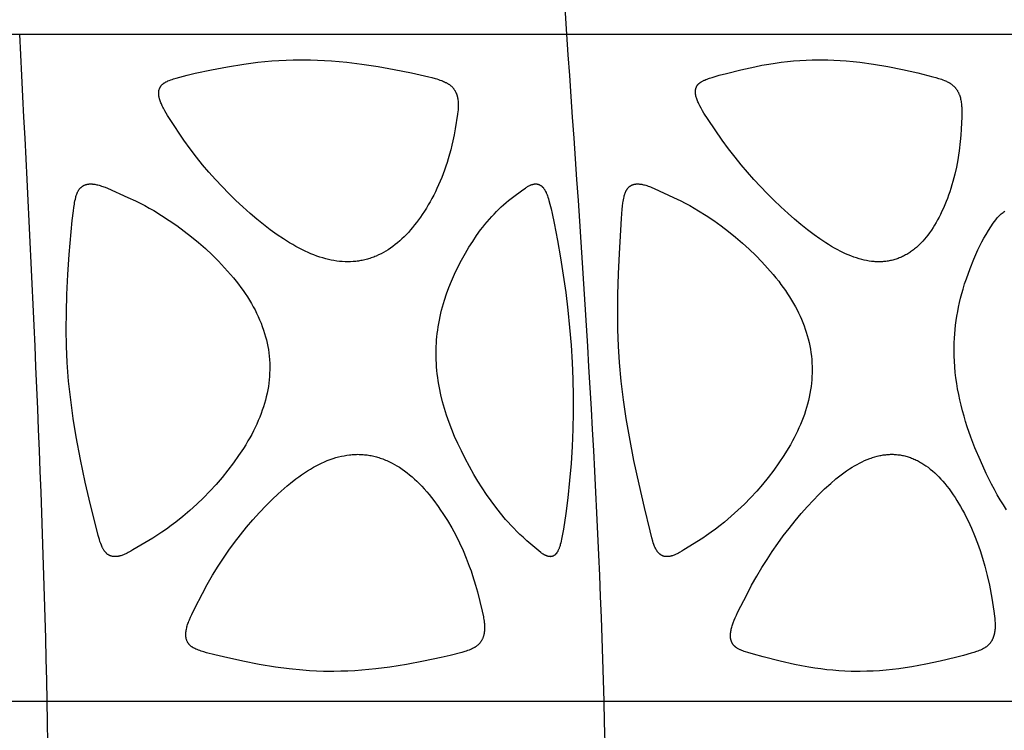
# Model space of a CAD drawing. Header units: millimetres. Extents: x 1250 to 1725, y 0 to 1655.
# Tile 187 of 256: x 1584 to 1646, y 1233 to 1278. Entities that reach past the tile are written whole.
import ezdxf

# ---------------------------------------------------------------- set-up
doc = ezdxf.new("R2010")
doc.units = ezdxf.units.MM
doc.header["$MEASUREMENT"] = 0
doc.layers.add('Crea2D$visibili$tangenti', color=7, linetype='Continuous', true_color=0x000000)

msp = doc.modelspace()

# ---------------------------------------------------------------- linework, layer by layer
at = {"layer": 'Crea2D$visibili$tangenti'}
for p, q in [((1546.81, 1276.747), (1584.283, 1276.747)), ((1584.283, 1276.747), (1618.818, 1276.747)), ((1618.818, 1276.747), (1649.366, 1276.747)), ((1547.87, 1234.666), (1586.013, 1234.666)), ((1586.013, 1234.666), (1621.166, 1234.666)), ((1621.166, 1234.666), (1652.261, 1234.666))]:
    msp.add_line(p, q, dxfattribs=at)
for points in [[(1604.994, 1262.375), (1604.906, 1262.377), (1604.818, 1262.38), (1604.642, 1262.39), (1604.466, 1262.407), (1604.292, 1262.429), (1604.118, 1262.457), (1603.945, 1262.489), (1603.773, 1262.527), (1603.602, 1262.57), (1603.411, 1262.623), (1603.221, 1262.682), (1603.034, 1262.745), (1602.848, 1262.814), (1602.664, 1262.888), (1602.481, 1262.966), (1602.301, 1263.048), (1602.122, 1263.134), (1601.916, 1263.238), (1601.713, 1263.347), (1601.513, 1263.461), (1601.314, 1263.578), (1601.118, 1263.699), (1600.924, 1263.824), (1600.543, 1264.082), (1600.101, 1264.402), (1599.668, 1264.734), (1599.245, 1265.077), (1598.83, 1265.431), (1598.371, 1265.839), (1597.922, 1266.257), (1597.483, 1266.686), (1597.053, 1267.124), (1596.635, 1267.573), (1596.227, 1268.032), (1595.83, 1268.5), (1595.445, 1268.978), (1595.036, 1269.514), (1594.644, 1270.062), (1593.787, 1271.354), (1593.619, 1271.614), (1593.527, 1271.762), (1593.439, 1271.912), (1593.356, 1272.065), (1593.316, 1272.143), (1593.278, 1272.221), (1593.25, 1272.281), (1593.223, 1272.341), (1593.197, 1272.402), (1593.173, 1272.464), (1593.15, 1272.526), (1593.129, 1272.589), (1593.11, 1272.652), (1593.102, 1272.684), (1593.094, 1272.716), (1593.082, 1272.774), (1593.071, 1272.833), (1593.067, 1272.862), (1593.063, 1272.892), (1593.06, 1272.922), (1593.057, 1272.951), (1593.056, 1272.981), (1593.055, 1273.011), (1593.055, 1273.041), (1593.056, 1273.071), (1593.057, 1273.085), (1593.058, 1273.1), (1593.059, 1273.115), (1593.061, 1273.13), (1593.063, 1273.144), (1593.065, 1273.159), (1593.068, 1273.174), (1593.071, 1273.188), (1593.073, 1273.2), (1593.076, 1273.212), (1593.079, 1273.224), (1593.083, 1273.236), (1593.086, 1273.248), (1593.09, 1273.26), (1593.098, 1273.284), (1593.107, 1273.307), (1593.117, 1273.33), (1593.127, 1273.352), (1593.139, 1273.375), (1593.151, 1273.397), (1593.163, 1273.418), (1593.177, 1273.439), (1593.191, 1273.46), (1593.206, 1273.48), (1593.221, 1273.499), (1593.237, 1273.518), (1593.254, 1273.536), (1593.264, 1273.547), (1593.274, 1273.557), (1593.284, 1273.567), (1593.295, 1273.577), (1593.305, 1273.587), (1593.316, 1273.596), (1593.338, 1273.614), (1593.361, 1273.632), (1593.385, 1273.649), (1593.409, 1273.666), (1593.433, 1273.681), (1593.458, 1273.696), (1593.483, 1273.711), (1593.509, 1273.725), (1593.535, 1273.739), (1593.588, 1273.765), (1593.641, 1273.789), (1593.726, 1273.825), (1593.812, 1273.858), (1593.898, 1273.889), (1593.985, 1273.918), (1594.161, 1273.971), (1594.848, 1274.151), (1595.361, 1274.273), (1596.393, 1274.496), (1597.408, 1274.69), (1598.427, 1274.855), (1599.312, 1274.968), (1600.201, 1275.051), (1600.646, 1275.081), (1601.092, 1275.103), (1601.538, 1275.116), (1601.984, 1275.121), (1602.093, 1275.121), (1602.201, 1275.121), (1602.643, 1275.117), (1603.085, 1275.104), (1603.967, 1275.055), (1604.924, 1274.97), (1605.879, 1274.855), (1606.901, 1274.701), (1607.919, 1274.52), (1609.012, 1274.3), (1610.098, 1274.051), (1610.303, 1273.999), (1610.507, 1273.944), (1610.608, 1273.914), (1610.709, 1273.882), (1610.809, 1273.848), (1610.909, 1273.812), (1610.974, 1273.787), (1611.039, 1273.76), (1611.103, 1273.732), (1611.167, 1273.701), (1611.198, 1273.685), (1611.229, 1273.669), (1611.259, 1273.652), (1611.29, 1273.634), (1611.319, 1273.616), (1611.349, 1273.597), (1611.378, 1273.577), (1611.406, 1273.557), (1611.431, 1273.538), (1611.456, 1273.519), (1611.48, 1273.499), (1611.504, 1273.478), (1611.527, 1273.457), (1611.55, 1273.435), (1611.572, 1273.413), (1611.594, 1273.39), (1611.615, 1273.367), (1611.635, 1273.343), (1611.655, 1273.319), (1611.675, 1273.294), (1611.693, 1273.269), (1611.711, 1273.243), (1611.729, 1273.217), (1611.745, 1273.19), (1611.761, 1273.163), (1611.777, 1273.135), (1611.791, 1273.107), (1611.805, 1273.079), (1611.819, 1273.05), (1611.831, 1273.02), (1611.843, 1272.991), (1611.854, 1272.961), (1611.865, 1272.931), (1611.875, 1272.901), (1611.884, 1272.871), (1611.893, 1272.84), (1611.901, 1272.809), (1611.909, 1272.778), (1611.923, 1272.716), (1611.933, 1272.653), (1611.942, 1272.588), (1611.95, 1272.524), (1611.956, 1272.459), (1611.96, 1272.394), (1611.963, 1272.328), (1611.965, 1272.263), (1611.964, 1272.198), (1611.961, 1272.113), (1611.956, 1272.029), (1611.949, 1271.946), (1611.94, 1271.862), (1611.917, 1271.695), (1611.768, 1270.769), (1611.699, 1270.391), (1611.623, 1270.015), (1611.559, 1269.73), (1611.49, 1269.448), (1611.415, 1269.166), (1611.335, 1268.886), (1611.26, 1268.645), (1611.182, 1268.406), (1611.099, 1268.168), (1611.012, 1267.932), (1610.92, 1267.697), (1610.824, 1267.465), (1610.723, 1267.234), (1610.618, 1267.005), (1610.516, 1266.793), (1610.411, 1266.583), (1610.301, 1266.375), (1610.187, 1266.17), (1610.07, 1265.966), (1609.948, 1265.765), (1609.823, 1265.566), (1609.694, 1265.37), (1609.578, 1265.2), (1609.459, 1265.033), (1609.336, 1264.869), (1609.211, 1264.706), (1609.081, 1264.547), (1608.949, 1264.391), (1608.812, 1264.238), (1608.672, 1264.088), (1608.541, 1263.956), (1608.407, 1263.826), (1608.27, 1263.701), (1608.129, 1263.579), (1607.984, 1263.462), (1607.837, 1263.349), (1607.685, 1263.241), (1607.53, 1263.138), (1607.386, 1263.049), (1607.239, 1262.965), (1607.089, 1262.886), (1606.937, 1262.812), (1606.782, 1262.743), (1606.704, 1262.711), (1606.625, 1262.68), (1606.546, 1262.651), (1606.466, 1262.622), (1606.385, 1262.596), (1606.304, 1262.571), (1606.225, 1262.548), (1606.144, 1262.526), (1606.064, 1262.506), (1605.983, 1262.487), (1605.902, 1262.47), (1605.82, 1262.454), (1605.738, 1262.44), (1605.656, 1262.427), (1605.574, 1262.415), (1605.491, 1262.405), (1605.326, 1262.39), (1605.16, 1262.38)], [(1626.996, 1272.716), (1626.981, 1272.772), (1626.967, 1272.829), (1626.955, 1272.886), (1626.949, 1272.914), (1626.944, 1272.943), (1626.94, 1272.971), (1626.937, 1273), (1626.934, 1273.029), (1626.932, 1273.058), (1626.931, 1273.087), (1626.931, 1273.115), (1626.932, 1273.13), (1626.932, 1273.144), (1626.933, 1273.159), (1626.934, 1273.173), (1626.937, 1273.197), (1626.94, 1273.221), (1626.944, 1273.244), (1626.949, 1273.267), (1626.954, 1273.291), (1626.96, 1273.314), (1626.967, 1273.337), (1626.975, 1273.359), (1626.983, 1273.382), (1626.993, 1273.404), (1627.002, 1273.425), (1627.008, 1273.436), (1627.013, 1273.446), (1627.019, 1273.457), (1627.024, 1273.467), (1627.03, 1273.477), (1627.037, 1273.487), (1627.043, 1273.497), (1627.049, 1273.507), (1627.056, 1273.517), (1627.063, 1273.526), (1627.07, 1273.536), (1627.078, 1273.546), (1627.086, 1273.556), (1627.094, 1273.565), (1627.102, 1273.575), (1627.111, 1273.584), (1627.12, 1273.593), (1627.128, 1273.602), (1627.146, 1273.619), (1627.165, 1273.636), (1627.184, 1273.652), (1627.204, 1273.668), (1627.224, 1273.683), (1627.245, 1273.698), (1627.266, 1273.712), (1627.288, 1273.726), (1627.309, 1273.739), (1627.331, 1273.752), (1627.376, 1273.777), (1627.412, 1273.796), (1627.448, 1273.815), (1627.485, 1273.832), (1627.522, 1273.849), (1627.597, 1273.88), (1627.672, 1273.909), (1627.749, 1273.937), (1627.825, 1273.963), (1627.98, 1274.012), (1628.431, 1274.145), (1628.885, 1274.27), (1629.8, 1274.496), (1630.683, 1274.69), (1631.127, 1274.777), (1631.572, 1274.856), (1631.959, 1274.916), (1632.348, 1274.969), (1632.737, 1275.014), (1633.127, 1275.052), (1633.518, 1275.081), (1633.91, 1275.103), (1634.301, 1275.116), (1634.693, 1275.121), (1634.789, 1275.121), (1634.885, 1275.121), (1635.278, 1275.117), (1635.67, 1275.104), (1636.062, 1275.083), (1636.453, 1275.055), (1636.882, 1275.017), (1637.309, 1274.971), (1638.162, 1274.856), (1639.08, 1274.701), (1639.992, 1274.52), (1640.958, 1274.303), (1641.916, 1274.058), (1642.1, 1274.007), (1642.283, 1273.952), (1642.374, 1273.923), (1642.465, 1273.892), (1642.554, 1273.859), (1642.644, 1273.824), (1642.706, 1273.798), (1642.767, 1273.77), (1642.828, 1273.742), (1642.888, 1273.711), (1642.917, 1273.695), (1642.946, 1273.678), (1642.975, 1273.661), (1643.004, 1273.644), (1643.032, 1273.626), (1643.059, 1273.607), (1643.087, 1273.587), (1643.113, 1273.567), (1643.138, 1273.548), (1643.161, 1273.529), (1643.185, 1273.509), (1643.208, 1273.488), (1643.23, 1273.467), (1643.252, 1273.446), (1643.274, 1273.424), (1643.295, 1273.401), (1643.315, 1273.378), (1643.335, 1273.355), (1643.355, 1273.331), (1643.374, 1273.307), (1643.392, 1273.282), (1643.41, 1273.257), (1643.427, 1273.231), (1643.444, 1273.206), (1643.462, 1273.177), (1643.479, 1273.149), (1643.495, 1273.12), (1643.51, 1273.09), (1643.525, 1273.06), (1643.539, 1273.03), (1643.553, 1273), (1643.566, 1272.969), (1643.579, 1272.938), (1643.59, 1272.907), (1643.613, 1272.844), (1643.633, 1272.781), (1643.651, 1272.716), (1643.67, 1272.644), (1643.686, 1272.57), (1643.7, 1272.497), (1643.711, 1272.423), (1643.721, 1272.349), (1643.728, 1272.275), (1643.734, 1272.201), (1643.738, 1272.127), (1643.743, 1271.978), (1643.743, 1271.829), (1643.735, 1271.531), (1643.698, 1270.752), (1643.672, 1270.363), (1643.639, 1269.975), (1643.573, 1269.39), (1643.532, 1269.099), (1643.486, 1268.809), (1643.401, 1268.352), (1643.3, 1267.899), (1643.244, 1267.673), (1643.184, 1267.449), (1643.12, 1267.226), (1643.052, 1267.004), (1642.984, 1266.794), (1642.912, 1266.586), (1642.836, 1266.379), (1642.756, 1266.174), (1642.672, 1265.97), (1642.584, 1265.767), (1642.492, 1265.567), (1642.396, 1265.369), (1642.309, 1265.198), (1642.219, 1265.028), (1642.125, 1264.861), (1642.028, 1264.696), (1641.926, 1264.534), (1641.821, 1264.374), (1641.711, 1264.217), (1641.597, 1264.063), (1641.497, 1263.935), (1641.393, 1263.811), (1641.286, 1263.689), (1641.176, 1263.571), (1641.061, 1263.456), (1641.003, 1263.401), (1640.943, 1263.346), (1640.883, 1263.292), (1640.821, 1263.24), (1640.759, 1263.189), (1640.695, 1263.138), (1640.636, 1263.094), (1640.576, 1263.05), (1640.515, 1263.007), (1640.454, 1262.966), (1640.392, 1262.926), (1640.328, 1262.887), (1640.265, 1262.849), (1640.2, 1262.812), (1640.135, 1262.777), (1640.069, 1262.743), (1640.002, 1262.711), (1639.935, 1262.68), (1639.867, 1262.65), (1639.798, 1262.622), (1639.729, 1262.595), (1639.66, 1262.57), (1639.591, 1262.547), (1639.521, 1262.525), (1639.452, 1262.505), (1639.381, 1262.486), (1639.311, 1262.469), (1639.24, 1262.453), (1639.169, 1262.439), (1639.097, 1262.426), (1639.025, 1262.415), (1638.953, 1262.405), (1638.881, 1262.396), (1638.809, 1262.389), (1638.736, 1262.384), (1638.664, 1262.379), (1638.591, 1262.377), (1638.519, 1262.375), (1638.439, 1262.377), (1638.36, 1262.38), (1638.281, 1262.384), (1638.202, 1262.391), (1638.124, 1262.398), (1638.045, 1262.407), (1637.888, 1262.429), (1637.732, 1262.457), (1637.577, 1262.49), (1637.424, 1262.527), (1637.271, 1262.569), (1637.095, 1262.622), (1636.92, 1262.682), (1636.747, 1262.746), (1636.577, 1262.815), (1636.407, 1262.888), (1636.24, 1262.966), (1636.075, 1263.047), (1635.911, 1263.132), (1635.717, 1263.237), (1635.526, 1263.347), (1635.338, 1263.461), (1635.152, 1263.579), (1634.785, 1263.824), (1634.427, 1264.081), (1634.003, 1264.402), (1633.588, 1264.735), (1633.181, 1265.078), (1632.782, 1265.43), (1632.332, 1265.842), (1631.89, 1266.263), (1631.458, 1266.693), (1631.034, 1267.133), (1630.62, 1267.581), (1630.215, 1268.037), (1629.82, 1268.503), (1629.436, 1268.977), (1629.021, 1269.513), (1628.621, 1270.06), (1627.738, 1271.352), (1627.468, 1271.76), (1627.376, 1271.911), (1627.288, 1272.064), (1627.204, 1272.219), (1627.144, 1272.34), (1627.116, 1272.401), (1627.088, 1272.463), (1627.063, 1272.525), (1627.038, 1272.588), (1627.016, 1272.652)], [(1587.284, 1256.018), (1587.238, 1257.058), (1587.221, 1258.098), (1587.229, 1259.211), (1587.263, 1260.324), (1587.328, 1261.581), (1587.415, 1262.836), (1587.604, 1264.984), (1587.672, 1265.587), (1587.701, 1265.801), (1587.733, 1266.013), (1587.752, 1266.119), (1587.773, 1266.224), (1587.795, 1266.329), (1587.821, 1266.434), (1587.836, 1266.494), (1587.853, 1266.553), (1587.872, 1266.611), (1587.882, 1266.64), (1587.892, 1266.669), (1587.903, 1266.698), (1587.915, 1266.726), (1587.927, 1266.754), (1587.94, 1266.782), (1587.953, 1266.809), (1587.967, 1266.836), (1587.982, 1266.862), (1587.998, 1266.888), (1588.013, 1266.911), (1588.028, 1266.934), (1588.044, 1266.955), (1588.061, 1266.977), (1588.078, 1266.998), (1588.096, 1267.018), (1588.115, 1267.038), (1588.134, 1267.058), (1588.154, 1267.076), (1588.174, 1267.094), (1588.195, 1267.112), (1588.216, 1267.128), (1588.238, 1267.144), (1588.249, 1267.152), (1588.26, 1267.159), (1588.272, 1267.167), (1588.283, 1267.174), (1588.295, 1267.18), (1588.307, 1267.187), (1588.319, 1267.194), (1588.331, 1267.2), (1588.343, 1267.206), (1588.355, 1267.212), (1588.368, 1267.217), (1588.381, 1267.222), (1588.406, 1267.232), (1588.432, 1267.242), (1588.458, 1267.25), (1588.484, 1267.258), (1588.511, 1267.264), (1588.538, 1267.27), (1588.565, 1267.275), (1588.592, 1267.28), (1588.619, 1267.284), (1588.646, 1267.287), (1588.674, 1267.289), (1588.701, 1267.291), (1588.728, 1267.292), (1588.759, 1267.292), (1588.789, 1267.292), (1588.82, 1267.291), (1588.851, 1267.289), (1588.881, 1267.287), (1588.912, 1267.284), (1588.942, 1267.281), (1588.972, 1267.277), (1589.033, 1267.268), (1589.093, 1267.256), (1589.153, 1267.244), (1589.212, 1267.229), (1589.291, 1267.209), (1589.369, 1267.186), (1589.447, 1267.161), (1589.524, 1267.135), (1589.6, 1267.107), (1589.676, 1267.078), (1589.827, 1267.017), (1591.116, 1266.445), (1591.589, 1266.224), (1591.882, 1266.079), (1592.173, 1265.927), (1592.46, 1265.769), (1592.744, 1265.607), (1593.24, 1265.307), (1593.726, 1264.992), (1594.203, 1264.663), (1594.669, 1264.32), (1595.125, 1263.963), (1595.57, 1263.593), (1596.005, 1263.21), (1596.428, 1262.814), (1596.828, 1262.417), (1597.215, 1262.008), (1597.589, 1261.586), (1597.77, 1261.371), (1597.947, 1261.152), (1598.096, 1260.96), (1598.241, 1260.767), (1598.383, 1260.57), (1598.52, 1260.371), (1598.654, 1260.169), (1598.782, 1259.964), (1598.907, 1259.756), (1599.026, 1259.546), (1599.134, 1259.343), (1599.237, 1259.137), (1599.334, 1258.929), (1599.427, 1258.719), (1599.514, 1258.506), (1599.595, 1258.291), (1599.671, 1258.074), (1599.74, 1257.855), (1599.798, 1257.654), (1599.851, 1257.452), (1599.898, 1257.249), (1599.94, 1257.044), (1599.976, 1256.838), (1600.005, 1256.631), (1600.029, 1256.423), (1600.047, 1256.215), (1600.048, 1256.194), (1600.06, 1255.984), (1600.066, 1255.775), (1600.065, 1255.565), (1600.059, 1255.355), (1600.047, 1255.146), (1600.029, 1254.937), (1600.006, 1254.728), (1599.976, 1254.52), (1599.939, 1254.301), (1599.896, 1254.083), (1599.847, 1253.866), (1599.792, 1253.65), (1599.732, 1253.436), (1599.666, 1253.223), (1599.596, 1253.012), (1599.52, 1252.803), (1599.433, 1252.579), (1599.342, 1252.357), (1599.245, 1252.138), (1599.143, 1251.92), (1599.036, 1251.705), (1598.925, 1251.493), (1598.81, 1251.282), (1598.69, 1251.074), (1598.548, 1250.84), (1598.402, 1250.608), (1598.099, 1250.152), (1597.768, 1249.686), (1597.424, 1249.23), (1597.059, 1248.777), (1596.679, 1248.336), (1596.285, 1247.907), (1595.878, 1247.491), (1595.458, 1247.087), (1595.026, 1246.697), (1594.583, 1246.32), (1594.128, 1245.956), (1593.839, 1245.735), (1593.546, 1245.52), (1593.248, 1245.311), (1592.945, 1245.109), (1592.683, 1244.941), (1591.433, 1244.198), (1591.287, 1244.114), (1591.138, 1244.035), (1591.063, 1243.997), (1590.987, 1243.961), (1590.91, 1243.927), (1590.832, 1243.895), (1590.777, 1243.874), (1590.722, 1243.855), (1590.666, 1243.838), (1590.61, 1243.822), (1590.582, 1243.815), (1590.553, 1243.808), (1590.525, 1243.802), (1590.496, 1243.796), (1590.467, 1243.791), (1590.438, 1243.787), (1590.409, 1243.784), (1590.38, 1243.781), (1590.353, 1243.778), (1590.326, 1243.777), (1590.299, 1243.777), (1590.271, 1243.777), (1590.244, 1243.778), (1590.217, 1243.78), (1590.189, 1243.783), (1590.162, 1243.787), (1590.135, 1243.792), (1590.108, 1243.797), (1590.081, 1243.804), (1590.068, 1243.807), (1590.055, 1243.811), (1590.042, 1243.815), (1590.029, 1243.82), (1590.016, 1243.824), (1590.003, 1243.829), (1589.99, 1243.834), (1589.978, 1243.839), (1589.965, 1243.845), (1589.953, 1243.85), (1589.941, 1243.857), (1589.928, 1243.863), (1589.916, 1243.869), (1589.904, 1243.876), (1589.892, 1243.883), (1589.881, 1243.891), (1589.869, 1243.898), (1589.858, 1243.906), (1589.846, 1243.914), (1589.835, 1243.922), (1589.813, 1243.939), (1589.792, 1243.956), (1589.771, 1243.974), (1589.751, 1243.993), (1589.731, 1244.013), (1589.712, 1244.033), (1589.693, 1244.054), (1589.675, 1244.075), (1589.657, 1244.097), (1589.641, 1244.119), (1589.624, 1244.141), (1589.605, 1244.168), (1589.587, 1244.196), (1589.57, 1244.224), (1589.553, 1244.252), (1589.538, 1244.281), (1589.522, 1244.31), (1589.508, 1244.34), (1589.493, 1244.37), (1589.466, 1244.43), (1589.441, 1244.491), (1589.395, 1244.615), (1589.351, 1244.74), (1589.311, 1244.867), (1589.236, 1245.121), (1589.102, 1245.634), (1588.754, 1247.051), (1588.425, 1248.473), (1588.123, 1249.901), (1587.852, 1251.335), (1587.661, 1252.499), (1587.5, 1253.668), (1587.373, 1254.841), (1587.323, 1255.429)], [(1610.571, 1256.215), (1610.565, 1256.42), (1610.563, 1256.626), (1610.566, 1256.831), (1610.573, 1257.037), (1610.584, 1257.242), (1610.598, 1257.447), (1610.616, 1257.651), (1610.638, 1257.855), (1610.665, 1258.069), (1610.696, 1258.282), (1610.731, 1258.495), (1610.77, 1258.707), (1610.812, 1258.918), (1610.859, 1259.128), (1610.91, 1259.337), (1610.965, 1259.545), (1611.023, 1259.75), (1611.085, 1259.953), (1611.219, 1260.356), (1611.367, 1260.754), (1611.527, 1261.147), (1611.728, 1261.6), (1611.943, 1262.047), (1612.171, 1262.487), (1612.413, 1262.92), (1612.637, 1263.297), (1612.872, 1263.667), (1613.118, 1264.031), (1613.375, 1264.386), (1613.508, 1264.56), (1613.644, 1264.732), (1613.783, 1264.901), (1613.925, 1265.068), (1614.071, 1265.232), (1614.219, 1265.393), (1614.371, 1265.551), (1614.527, 1265.706), (1614.674, 1265.846), (1614.823, 1265.982), (1614.976, 1266.115), (1615.132, 1266.244), (1615.389, 1266.441), (1616.04, 1266.921), (1616.199, 1267.035), (1616.243, 1267.064), (1616.287, 1267.093), (1616.332, 1267.12), (1616.377, 1267.146), (1616.424, 1267.171), (1616.471, 1267.194), (1616.495, 1267.205), (1616.519, 1267.215), (1616.543, 1267.225), (1616.567, 1267.234), (1616.604, 1267.248), (1616.623, 1267.254), (1616.642, 1267.259), (1616.661, 1267.265), (1616.68, 1267.27), (1616.699, 1267.274), (1616.718, 1267.278), (1616.737, 1267.282), (1616.757, 1267.285), (1616.776, 1267.288), (1616.796, 1267.29), (1616.815, 1267.291), (1616.835, 1267.292), (1616.855, 1267.292), (1616.874, 1267.292), (1616.887, 1267.291), (1616.899, 1267.291), (1616.911, 1267.29), (1616.923, 1267.289), (1616.935, 1267.287), (1616.947, 1267.285), (1616.959, 1267.283), (1616.971, 1267.281), (1616.983, 1267.278), (1616.994, 1267.275), (1617.006, 1267.272), (1617.018, 1267.268), (1617.029, 1267.264), (1617.04, 1267.26), (1617.052, 1267.256), (1617.063, 1267.251), (1617.074, 1267.246), (1617.085, 1267.241), (1617.096, 1267.236), (1617.107, 1267.23), (1617.117, 1267.224), (1617.128, 1267.218), (1617.138, 1267.212), (1617.149, 1267.206), (1617.159, 1267.199), (1617.169, 1267.193), (1617.179, 1267.186), (1617.189, 1267.179), (1617.208, 1267.164), (1617.227, 1267.148), (1617.239, 1267.139), (1617.25, 1267.129), (1617.261, 1267.118), (1617.272, 1267.108), (1617.282, 1267.097), (1617.293, 1267.086), (1617.313, 1267.064), (1617.332, 1267.041), (1617.351, 1267.018), (1617.369, 1266.994), (1617.387, 1266.969), (1617.403, 1266.944), (1617.419, 1266.918), (1617.435, 1266.892), (1617.45, 1266.866), (1617.464, 1266.839), (1617.478, 1266.812), (1617.504, 1266.758), (1617.52, 1266.722), (1617.536, 1266.685), (1617.565, 1266.612), (1617.592, 1266.539), (1617.618, 1266.464), (1617.653, 1266.354), (1617.687, 1266.243), (1617.748, 1266.019), (1617.823, 1265.72), (1617.892, 1265.419), (1618.017, 1264.816), (1618.225, 1263.726), (1618.416, 1262.633), (1618.589, 1261.536), (1618.742, 1260.437), (1618.876, 1259.335), (1618.99, 1258.232), (1619.082, 1257.126), (1619.153, 1256.018), (1619.197, 1254.965), (1619.218, 1253.91), (1619.218, 1252.863), (1619.196, 1251.816), (1619.15, 1250.733), (1619.081, 1249.652), (1618.989, 1248.573), (1618.875, 1247.496), (1618.748, 1246.501), (1618.598, 1245.51), (1618.543, 1245.195), (1618.482, 1244.881), (1618.457, 1244.764), (1618.43, 1244.649), (1618.4, 1244.534), (1618.384, 1244.476), (1618.366, 1244.42), (1618.339, 1244.339), (1618.325, 1244.299), (1618.309, 1244.259), (1618.293, 1244.22), (1618.276, 1244.181), (1618.257, 1244.143), (1618.238, 1244.105), (1618.223, 1244.079), (1618.208, 1244.054), (1618.192, 1244.029), (1618.184, 1244.017), (1618.175, 1244.005), (1618.167, 1243.993), (1618.158, 1243.981), (1618.149, 1243.97), (1618.139, 1243.958), (1618.129, 1243.947), (1618.12, 1243.936), (1618.109, 1243.926), (1618.099, 1243.915), (1618.089, 1243.906), (1618.079, 1243.897), (1618.069, 1243.889), (1618.059, 1243.88), (1618.049, 1243.872), (1618.038, 1243.864), (1618.027, 1243.857), (1618.016, 1243.849), (1618.005, 1243.842), (1617.994, 1243.836), (1617.982, 1243.829), (1617.97, 1243.823), (1617.958, 1243.817), (1617.946, 1243.812), (1617.934, 1243.807), (1617.922, 1243.802), (1617.91, 1243.798), (1617.897, 1243.794), (1617.885, 1243.79), (1617.872, 1243.787), (1617.859, 1243.784), (1617.846, 1243.781), (1617.833, 1243.779), (1617.82, 1243.778), (1617.807, 1243.776), (1617.794, 1243.776), (1617.781, 1243.775), (1617.767, 1243.775), (1617.754, 1243.776), (1617.747, 1243.776), (1617.74, 1243.777), (1617.734, 1243.778), (1617.727, 1243.779), (1617.72, 1243.78), (1617.714, 1243.781), (1617.694, 1243.784), (1617.675, 1243.787), (1617.655, 1243.792), (1617.636, 1243.796), (1617.617, 1243.801), (1617.598, 1243.807), (1617.579, 1243.813), (1617.56, 1243.819), (1617.541, 1243.826), (1617.522, 1243.833), (1617.503, 1243.84), (1617.485, 1243.848), (1617.466, 1243.856), (1617.448, 1243.865), (1617.43, 1243.874), (1617.412, 1243.883), (1617.387, 1243.896), (1617.362, 1243.91), (1617.337, 1243.925), (1617.313, 1243.94), (1617.289, 1243.956), (1617.266, 1243.972), (1617.22, 1244.005), (1617.174, 1244.039), (1617.041, 1244.147), (1616.292, 1244.778), (1616.049, 1244.996), (1615.85, 1245.181), (1615.656, 1245.371), (1615.466, 1245.564), (1615.279, 1245.761), (1615.113, 1245.944), (1614.949, 1246.13), (1614.632, 1246.51), (1614.326, 1246.9), (1614.031, 1247.297), (1613.744, 1247.705), (1613.468, 1248.119), (1613.202, 1248.54), (1612.947, 1248.968), (1612.668, 1249.464), (1612.401, 1249.968), (1612.159, 1250.443), (1611.928, 1250.924), (1611.732, 1251.359), (1611.549, 1251.8), (1611.379, 1252.246), (1611.223, 1252.697), (1611.09, 1253.123), (1610.97, 1253.553), (1610.864, 1253.986), (1610.773, 1254.423), (1610.733, 1254.642), (1610.697, 1254.862), (1610.665, 1255.083), (1610.638, 1255.304), (1610.615, 1255.526), (1610.596, 1255.748), (1610.581, 1255.971), (1610.571, 1256.194)], [(1622.141, 1256.018), (1622.079, 1257.057), (1622.043, 1258.098), (1622.03, 1259.21), (1622.039, 1260.322), (1622.076, 1261.616), (1622.133, 1262.909), (1622.264, 1265.112), (1622.313, 1265.697), (1622.333, 1265.896), (1622.358, 1266.094), (1622.373, 1266.193), (1622.39, 1266.291), (1622.409, 1266.39), (1622.43, 1266.487), (1622.443, 1266.542), (1622.457, 1266.596), (1622.473, 1266.649), (1622.481, 1266.676), (1622.49, 1266.702), (1622.499, 1266.729), (1622.509, 1266.755), (1622.52, 1266.78), (1622.531, 1266.806), (1622.542, 1266.831), (1622.555, 1266.856), (1622.568, 1266.88), (1622.581, 1266.905), (1622.594, 1266.926), (1622.608, 1266.947), (1622.622, 1266.967), (1622.637, 1266.987), (1622.652, 1267.007), (1622.668, 1267.027), (1622.684, 1267.045), (1622.701, 1267.064), (1622.719, 1267.081), (1622.737, 1267.099), (1622.755, 1267.115), (1622.775, 1267.131), (1622.794, 1267.146), (1622.804, 1267.153), (1622.814, 1267.161), (1622.825, 1267.168), (1622.835, 1267.174), (1622.846, 1267.181), (1622.856, 1267.187), (1622.867, 1267.194), (1622.879, 1267.2), (1622.89, 1267.206), (1622.902, 1267.212), (1622.913, 1267.217), (1622.925, 1267.222), (1622.937, 1267.228), (1622.949, 1267.232), (1622.973, 1267.242), (1622.997, 1267.25), (1623.022, 1267.258), (1623.047, 1267.264), (1623.072, 1267.27), (1623.098, 1267.276), (1623.123, 1267.28), (1623.149, 1267.284), (1623.174, 1267.287), (1623.2, 1267.289), (1623.226, 1267.291), (1623.251, 1267.292), (1623.281, 1267.292), (1623.31, 1267.292), (1623.339, 1267.291), (1623.368, 1267.289), (1623.398, 1267.287), (1623.427, 1267.284), (1623.456, 1267.281), (1623.485, 1267.277), (1623.542, 1267.268), (1623.6, 1267.256), (1623.657, 1267.244), (1623.713, 1267.229), (1623.792, 1267.208), (1623.87, 1267.184), (1623.948, 1267.158), (1624.025, 1267.13), (1624.101, 1267.101), (1624.177, 1267.071), (1624.327, 1267.006), (1625.547, 1266.444), (1626.004, 1266.223), (1626.288, 1266.077), (1626.568, 1265.925), (1626.846, 1265.768), (1627.121, 1265.605), (1627.609, 1265.3), (1628.088, 1264.98), (1628.556, 1264.646), (1629.014, 1264.298), (1629.461, 1263.937), (1629.898, 1263.563), (1630.323, 1263.175), (1630.737, 1262.776), (1631.119, 1262.386), (1631.488, 1261.986), (1631.844, 1261.573), (1632.016, 1261.363), (1632.185, 1261.149), (1632.33, 1260.957), (1632.473, 1260.763), (1632.611, 1260.566), (1632.746, 1260.367), (1632.877, 1260.165), (1633.003, 1259.96), (1633.125, 1259.753), (1633.242, 1259.543), (1633.344, 1259.348), (1633.441, 1259.152), (1633.534, 1258.953), (1633.623, 1258.753), (1633.706, 1258.55), (1633.785, 1258.345), (1633.859, 1258.139), (1633.927, 1257.931), (1633.99, 1257.721), (1634.048, 1257.509), (1634.1, 1257.297), (1634.146, 1257.082), (1634.186, 1256.867), (1634.22, 1256.651), (1634.248, 1256.433), (1634.269, 1256.215), (1634.271, 1256.194), (1634.286, 1255.985), (1634.294, 1255.775), (1634.297, 1255.566), (1634.295, 1255.356), (1634.287, 1255.146), (1634.273, 1254.937), (1634.254, 1254.728), (1634.23, 1254.52), (1634.197, 1254.295), (1634.158, 1254.071), (1634.113, 1253.848), (1634.062, 1253.626), (1634.006, 1253.406), (1633.944, 1253.187), (1633.877, 1252.97), (1633.805, 1252.754), (1633.727, 1252.537), (1633.645, 1252.322), (1633.557, 1252.109), (1633.465, 1251.898), (1633.369, 1251.689), (1633.268, 1251.482), (1633.164, 1251.277), (1633.055, 1251.074), (1632.923, 1250.84), (1632.787, 1250.608), (1632.503, 1250.152), (1632.194, 1249.686), (1631.87, 1249.23), (1631.528, 1248.779), (1631.171, 1248.339), (1630.8, 1247.911), (1630.416, 1247.495), (1630.019, 1247.092), (1629.609, 1246.7), (1629.188, 1246.321), (1628.756, 1245.955), (1628.483, 1245.735), (1628.205, 1245.52), (1627.923, 1245.311), (1627.637, 1245.109), (1627.389, 1244.941), (1626.207, 1244.198), (1626.069, 1244.115), (1625.929, 1244.035), (1625.858, 1243.997), (1625.786, 1243.961), (1625.713, 1243.927), (1625.639, 1243.895), (1625.587, 1243.874), (1625.535, 1243.855), (1625.483, 1243.838), (1625.456, 1243.83), (1625.43, 1243.822), (1625.403, 1243.815), (1625.376, 1243.808), (1625.349, 1243.802), (1625.322, 1243.796), (1625.295, 1243.791), (1625.268, 1243.787), (1625.24, 1243.784), (1625.213, 1243.781), (1625.188, 1243.779), (1625.164, 1243.777), (1625.139, 1243.777), (1625.115, 1243.777), (1625.09, 1243.778), (1625.065, 1243.78), (1625.041, 1243.782), (1625.016, 1243.786), (1624.992, 1243.79), (1624.967, 1243.795), (1624.943, 1243.801), (1624.931, 1243.804), (1624.919, 1243.807), (1624.907, 1243.811), (1624.896, 1243.815), (1624.884, 1243.819), (1624.872, 1243.823), (1624.861, 1243.827), (1624.85, 1243.832), (1624.838, 1243.837), (1624.827, 1243.842), (1624.816, 1243.848), (1624.805, 1243.853), (1624.793, 1243.859), (1624.782, 1243.866), (1624.771, 1243.872), (1624.761, 1243.879), (1624.75, 1243.886), (1624.74, 1243.893), (1624.729, 1243.9), (1624.719, 1243.907), (1624.699, 1243.923), (1624.679, 1243.939), (1624.66, 1243.955), (1624.641, 1243.973), (1624.623, 1243.991), (1624.605, 1244.009), (1624.588, 1244.028), (1624.571, 1244.048), (1624.555, 1244.067), (1624.54, 1244.088), (1624.524, 1244.108), (1624.507, 1244.133), (1624.49, 1244.158), (1624.474, 1244.183), (1624.459, 1244.209), (1624.444, 1244.235), (1624.43, 1244.262), (1624.416, 1244.288), (1624.403, 1244.315), (1624.378, 1244.37), (1624.354, 1244.425), (1624.332, 1244.481), (1624.311, 1244.538), (1624.274, 1244.643), (1624.239, 1244.749), (1624.176, 1244.964), (1624.066, 1245.397), (1623.71, 1246.874), (1623.37, 1248.356), (1623.053, 1249.842), (1622.764, 1251.334), (1622.564, 1252.499), (1622.39, 1253.668), (1622.247, 1254.841)], [(1605.625, 1250.234), (1605.709, 1250.232), (1605.794, 1250.229), (1605.878, 1250.225), (1605.962, 1250.219), (1606.047, 1250.211), (1606.131, 1250.201), (1606.215, 1250.191), (1606.298, 1250.178), (1606.382, 1250.164), (1606.465, 1250.149), (1606.547, 1250.132), (1606.63, 1250.113), (1606.712, 1250.093), (1606.794, 1250.072), (1606.875, 1250.049), (1606.956, 1250.025), (1607.041, 1249.997), (1607.126, 1249.968), (1607.21, 1249.938), (1607.293, 1249.906), (1607.376, 1249.873), (1607.458, 1249.838), (1607.621, 1249.763), (1607.781, 1249.684), (1607.938, 1249.599), (1608.093, 1249.509), (1608.245, 1249.415), (1608.413, 1249.303), (1608.577, 1249.186), (1608.738, 1249.064), (1608.895, 1248.938), (1609.048, 1248.807), (1609.198, 1248.672), (1609.345, 1248.534), (1609.489, 1248.392), (1609.654, 1248.222), (1609.815, 1248.048), (1609.971, 1247.87), (1610.124, 1247.689), (1610.273, 1247.505), (1610.419, 1247.317), (1610.7, 1246.935), (1610.852, 1246.717), (1610.999, 1246.497), (1611.283, 1246.048), (1611.551, 1245.59), (1611.804, 1245.124), (1612.041, 1244.649), (1612.262, 1244.166), (1612.469, 1243.677), (1612.659, 1243.181), (1612.767, 1242.881), (1612.868, 1242.579), (1613.056, 1241.969), (1613.168, 1241.565), (1613.469, 1240.343), (1613.548, 1239.986), (1613.565, 1239.896), (1613.581, 1239.806), (1613.594, 1239.716), (1613.604, 1239.625), (1613.611, 1239.555), (1613.615, 1239.486), (1613.619, 1239.416), (1613.62, 1239.347), (1613.62, 1239.277), (1613.619, 1239.208), (1613.616, 1239.139), (1613.611, 1239.07), (1613.603, 1239.006), (1613.594, 1238.941), (1613.588, 1238.909), (1613.582, 1238.877), (1613.575, 1238.846), (1613.567, 1238.814), (1613.559, 1238.782), (1613.55, 1238.751), (1613.54, 1238.72), (1613.53, 1238.689), (1613.519, 1238.659), (1613.507, 1238.629), (1613.494, 1238.599), (1613.48, 1238.569), (1613.467, 1238.542), (1613.453, 1238.516), (1613.438, 1238.49), (1613.423, 1238.464), (1613.406, 1238.438), (1613.39, 1238.413), (1613.372, 1238.388), (1613.354, 1238.364), (1613.335, 1238.341), (1613.316, 1238.317), (1613.296, 1238.295), (1613.276, 1238.272), (1613.255, 1238.251), (1613.233, 1238.23), (1613.211, 1238.209), (1613.189, 1238.189), (1613.163, 1238.168), (1613.137, 1238.148), (1613.111, 1238.128), (1613.084, 1238.109), (1613.056, 1238.09), (1613.028, 1238.072), (1613, 1238.055), (1612.971, 1238.038), (1612.942, 1238.022), (1612.912, 1238.006), (1612.853, 1237.976), (1612.792, 1237.948), (1612.731, 1237.922), (1612.642, 1237.886), (1612.552, 1237.853), (1612.461, 1237.822), (1612.37, 1237.793), (1612.186, 1237.739), (1611.447, 1237.548), (1610.891, 1237.417), (1609.772, 1237.178), (1608.706, 1236.976), (1607.634, 1236.804), (1606.756, 1236.692), (1605.874, 1236.609), (1605.432, 1236.578), (1604.99, 1236.556), (1604.547, 1236.542), (1604.105, 1236.536), (1603.996, 1236.536), (1603.888, 1236.536), (1603.452, 1236.541), (1603.016, 1236.555), (1602.581, 1236.577), (1602.146, 1236.608), (1601.285, 1236.692), (1600.426, 1236.804), (1599.389, 1236.976), (1598.357, 1237.178), (1597.141, 1237.448), (1596.607, 1237.576), (1596.075, 1237.714), (1595.901, 1237.763), (1595.729, 1237.817), (1595.644, 1237.846), (1595.559, 1237.878), (1595.475, 1237.912), (1595.392, 1237.949), (1595.339, 1237.974), (1595.286, 1238.002), (1595.259, 1238.016), (1595.234, 1238.031), (1595.208, 1238.047), (1595.183, 1238.062), (1595.158, 1238.079), (1595.134, 1238.096), (1595.111, 1238.114), (1595.088, 1238.132), (1595.065, 1238.151), (1595.043, 1238.171), (1595.022, 1238.191), (1595.012, 1238.202), (1595.001, 1238.212), (1594.984, 1238.232), (1594.966, 1238.252), (1594.95, 1238.273), (1594.934, 1238.295), (1594.919, 1238.317), (1594.904, 1238.339), (1594.89, 1238.362), (1594.877, 1238.385), (1594.865, 1238.409), (1594.853, 1238.433), (1594.842, 1238.457), (1594.832, 1238.482), (1594.822, 1238.507), (1594.813, 1238.533), (1594.805, 1238.558), (1594.798, 1238.584), (1594.795, 1238.599), (1594.791, 1238.613), (1594.785, 1238.643), (1594.78, 1238.673), (1594.776, 1238.704), (1594.772, 1238.734), (1594.77, 1238.765), (1594.768, 1238.795), (1594.767, 1238.826), (1594.767, 1238.856), (1594.768, 1238.887), (1594.769, 1238.918), (1594.77, 1238.948), (1594.775, 1239.009), (1594.782, 1239.07), (1594.787, 1239.106), (1594.793, 1239.141), (1594.807, 1239.211), (1594.822, 1239.281), (1594.84, 1239.35), (1594.859, 1239.419), (1594.88, 1239.488), (1594.903, 1239.556), (1594.927, 1239.623), (1594.959, 1239.709), (1594.992, 1239.794), (1595.064, 1239.963), (1595.14, 1240.129), (1595.339, 1240.527), (1595.823, 1241.46), (1596.12, 1242.015), (1596.287, 1242.312), (1596.46, 1242.605), (1596.818, 1243.184), (1597.148, 1243.688), (1597.491, 1244.184), (1597.845, 1244.67), (1598.212, 1245.148), (1598.601, 1245.628), (1599.003, 1246.098), (1599.417, 1246.557), (1599.843, 1247.005), (1600.21, 1247.374), (1600.587, 1247.733), (1600.974, 1248.081), (1601.172, 1248.25), (1601.373, 1248.416), (1601.719, 1248.687), (1601.896, 1248.817), (1602.075, 1248.944), (1602.257, 1249.068), (1602.442, 1249.187), (1602.629, 1249.302), (1602.819, 1249.412), (1602.99, 1249.505), (1603.163, 1249.594), (1603.338, 1249.679), (1603.515, 1249.759), (1603.694, 1249.833), (1603.875, 1249.902), (1604.059, 1249.966), (1604.244, 1250.023), (1604.413, 1250.07), (1604.583, 1250.111), (1604.755, 1250.147), (1604.927, 1250.176), (1605.101, 1250.2), (1605.188, 1250.21), (1605.275, 1250.218), (1605.362, 1250.224), (1605.45, 1250.229), (1605.537, 1250.232)], [(1629.166, 1239.07), (1629.179, 1239.138), (1629.193, 1239.205), (1629.209, 1239.272), (1629.227, 1239.338), (1629.247, 1239.404), (1629.268, 1239.47), (1629.313, 1239.599), (1629.376, 1239.764), (1629.445, 1239.927), (1629.517, 1240.087), (1629.593, 1240.246), (1630.188, 1241.414), (1630.48, 1241.97), (1630.797, 1242.537), (1631.129, 1243.096), (1631.449, 1243.605), (1631.78, 1244.107), (1632.123, 1244.6), (1632.477, 1245.086), (1632.842, 1245.563), (1633.219, 1246.031), (1633.606, 1246.491), (1634.004, 1246.941), (1634.356, 1247.32), (1634.716, 1247.691), (1635.087, 1248.052), (1635.469, 1248.4), (1635.793, 1248.676), (1635.958, 1248.81), (1636.126, 1248.941), (1636.297, 1249.067), (1636.47, 1249.19), (1636.647, 1249.309), (1636.826, 1249.422), (1636.979, 1249.514), (1637.134, 1249.601), (1637.291, 1249.685), (1637.451, 1249.764), (1637.612, 1249.838), (1637.776, 1249.907), (1637.942, 1249.97), (1638.026, 1249.999), (1638.11, 1250.027), (1638.259, 1250.073), (1638.409, 1250.113), (1638.484, 1250.131), (1638.56, 1250.148), (1638.636, 1250.163), (1638.713, 1250.177), (1638.789, 1250.19), (1638.866, 1250.201), (1638.943, 1250.21), (1639.02, 1250.218), (1639.097, 1250.225), (1639.175, 1250.229), (1639.252, 1250.233), (1639.33, 1250.234), (1639.405, 1250.233), (1639.479, 1250.229), (1639.553, 1250.225), (1639.628, 1250.219), (1639.702, 1250.211), (1639.776, 1250.201), (1639.849, 1250.191), (1639.923, 1250.178), (1639.996, 1250.164), (1640.069, 1250.149), (1640.142, 1250.132), (1640.214, 1250.113), (1640.286, 1250.093), (1640.357, 1250.072), (1640.428, 1250.049), (1640.499, 1250.025), (1640.573, 1249.997), (1640.647, 1249.968), (1640.721, 1249.937), (1640.793, 1249.905), (1640.866, 1249.871), (1640.937, 1249.836), (1641.008, 1249.8), (1641.078, 1249.762), (1641.147, 1249.723), (1641.216, 1249.682), (1641.283, 1249.64), (1641.351, 1249.597), (1641.483, 1249.508), (1641.612, 1249.415), (1641.685, 1249.359), (1641.757, 1249.302), (1641.898, 1249.184), (1642.035, 1249.061), (1642.168, 1248.935), (1642.297, 1248.804), (1642.423, 1248.67), (1642.546, 1248.533), (1642.665, 1248.392), (1642.804, 1248.22), (1642.938, 1248.045), (1643.069, 1247.867), (1643.195, 1247.685), (1643.317, 1247.501), (1643.436, 1247.315), (1643.663, 1246.935), (1643.788, 1246.714), (1643.909, 1246.49), (1644.026, 1246.265), (1644.139, 1246.037), (1644.352, 1245.577), (1644.551, 1245.109), (1644.734, 1244.635), (1644.902, 1244.155), (1645.056, 1243.671), (1645.196, 1243.182), (1645.349, 1242.578), (1645.482, 1241.97), (1645.632, 1241.16), (1645.761, 1240.345), (1645.806, 1240.028), (1645.824, 1239.869), (1645.838, 1239.71), (1645.842, 1239.63), (1645.846, 1239.55), (1645.847, 1239.47), (1645.846, 1239.39), (1645.844, 1239.31), (1645.839, 1239.23), (1645.831, 1239.15), (1645.821, 1239.07), (1645.812, 1239.005), (1645.8, 1238.941), (1645.787, 1238.877), (1645.779, 1238.845), (1645.771, 1238.814), (1645.762, 1238.782), (1645.753, 1238.751), (1645.743, 1238.72), (1645.732, 1238.689), (1645.721, 1238.659), (1645.709, 1238.628), (1645.696, 1238.598), (1645.683, 1238.569), (1645.67, 1238.542), (1645.657, 1238.516), (1645.643, 1238.49), (1645.629, 1238.464), (1645.614, 1238.439), (1645.598, 1238.414), (1645.582, 1238.39), (1645.565, 1238.366), (1645.548, 1238.342), (1645.53, 1238.318), (1645.512, 1238.296), (1645.493, 1238.273), (1645.473, 1238.251), (1645.453, 1238.23), (1645.433, 1238.209), (1645.412, 1238.189), (1645.389, 1238.168), (1645.366, 1238.148), (1645.342, 1238.129), (1645.318, 1238.11), (1645.293, 1238.091), (1645.268, 1238.074), (1645.242, 1238.056), (1645.216, 1238.04), (1645.19, 1238.023), (1645.164, 1238.007), (1645.11, 1237.977), (1645.055, 1237.949), (1644.999, 1237.922), (1644.917, 1237.885), (1644.835, 1237.85), (1644.751, 1237.818), (1644.667, 1237.788), (1644.496, 1237.732), (1644.325, 1237.68), (1643.84, 1237.542), (1643.352, 1237.413), (1642.371, 1237.178), (1641.478, 1236.987), (1640.579, 1236.822), (1640.176, 1236.759), (1639.772, 1236.703), (1639.367, 1236.654), (1638.961, 1236.614), (1638.555, 1236.581), (1638.148, 1236.557), (1637.74, 1236.542), (1637.332, 1236.536), (1637.236, 1236.536), (1637.14, 1236.536), (1636.756, 1236.541), (1636.371, 1236.555), (1635.987, 1236.577), (1635.604, 1236.608), (1635.225, 1236.646), (1634.846, 1236.692), (1634.469, 1236.745), (1634.092, 1236.805), (1633.636, 1236.886), (1633.181, 1236.976), (1632.276, 1237.178), (1631.206, 1237.448), (1630.588, 1237.617), (1630.239, 1237.722), (1630.085, 1237.772), (1630.009, 1237.799), (1629.933, 1237.827), (1629.858, 1237.857), (1629.784, 1237.889), (1629.747, 1237.906), (1629.711, 1237.924), (1629.675, 1237.942), (1629.639, 1237.962), (1629.595, 1237.987), (1629.573, 1238), (1629.552, 1238.014), (1629.531, 1238.028), (1629.51, 1238.042), (1629.489, 1238.057), (1629.469, 1238.073), (1629.449, 1238.088), (1629.43, 1238.104), (1629.411, 1238.121), (1629.392, 1238.138), (1629.375, 1238.156), (1629.357, 1238.174), (1629.341, 1238.193), (1629.325, 1238.212), (1629.317, 1238.222), (1629.309, 1238.232), (1629.294, 1238.253), (1629.28, 1238.274), (1629.267, 1238.296), (1629.254, 1238.318), (1629.242, 1238.341), (1629.23, 1238.364), (1629.22, 1238.387), (1629.21, 1238.411), (1629.2, 1238.435), (1629.192, 1238.46), (1629.184, 1238.484), (1629.177, 1238.509), (1629.17, 1238.534), (1629.164, 1238.559), (1629.159, 1238.584), (1629.154, 1238.614), (1629.15, 1238.644), (1629.146, 1238.675), (1629.144, 1238.705), (1629.142, 1238.735), (1629.141, 1238.766), (1629.141, 1238.796), (1629.142, 1238.827), (1629.143, 1238.857), (1629.145, 1238.888), (1629.15, 1238.949), (1629.158, 1239.01)]]:
    msp.add_lwpolyline(points, close=True, dxfattribs=at)
msp.add_lwpolyline([(1646.568, 1246.728), (1646.366, 1247.04), (1646.171, 1247.358), (1645.983, 1247.68), (1645.799, 1248.012), (1645.621, 1248.349), (1645.283, 1249.031), (1644.914, 1249.835), (1644.572, 1250.65), (1644.32, 1251.308), (1644.089, 1251.973), (1643.983, 1252.309), (1643.882, 1252.646), (1643.788, 1252.985), (1643.7, 1253.326), (1643.619, 1253.668), (1643.546, 1254.012), (1643.481, 1254.357), (1643.423, 1254.704), (1643.374, 1255.052), (1643.333, 1255.402), (1643.302, 1255.753), (1643.279, 1256.105), (1643.278, 1256.125), (1643.267, 1256.412), (1643.261, 1256.699), (1643.262, 1256.987), (1643.268, 1257.274), (1643.281, 1257.552), (1643.3, 1257.829), (1643.324, 1258.105), (1643.354, 1258.381), (1643.391, 1258.669), (1643.434, 1258.955), (1643.484, 1259.241), (1643.539, 1259.526), (1643.601, 1259.81), (1643.668, 1260.092), (1643.741, 1260.373), (1643.82, 1260.652), (1643.921, 1260.98), (1644.03, 1261.306), (1644.265, 1261.952), (1644.503, 1262.548), (1644.63, 1262.843), (1644.764, 1263.135), (1644.884, 1263.384), (1645.011, 1263.629), (1645.142, 1263.872), (1645.28, 1264.111), (1645.423, 1264.347), (1645.573, 1264.579), (1645.729, 1264.807), (1645.891, 1265.03), (1645.934, 1265.088), (1645.979, 1265.144), (1646.026, 1265.2), (1646.075, 1265.253), (1646.126, 1265.306), (1646.178, 1265.356), (1646.233, 1265.405), (1646.288, 1265.452), (1646.346, 1265.498), (1646.404, 1265.541), (1646.464, 1265.583)], dxfattribs=at)
for centre, radius, start, end in [((-3654.372, 903.894), 5286.355, 4.0445, 4.500178), ((-2641.021, 902.758), 4306.656, 4.98182, 5.541965)]:
    msp.add_arc(centre, radius, start, end, dxfattribs=at)
for points in [[(1586.013, 1234.666), (1585.733, 1248.752), (1584.999, 1262.756), (1584.283, 1276.747)], [(1621.166, 1234.666), (1620.786, 1248.752), (1619.79, 1262.756), (1618.818, 1276.747)], [(1584.598, 1192.518), (1586.138, 1206.236), (1586.275, 1220.567), (1586.013, 1234.666)], [(1619.246, 1192.518), (1621.336, 1206.236), (1621.521, 1220.567), (1621.166, 1234.666)]]:
    msp.add_open_spline(points, degree=3, dxfattribs=at)

doc.saveas('drawing.dxf')
